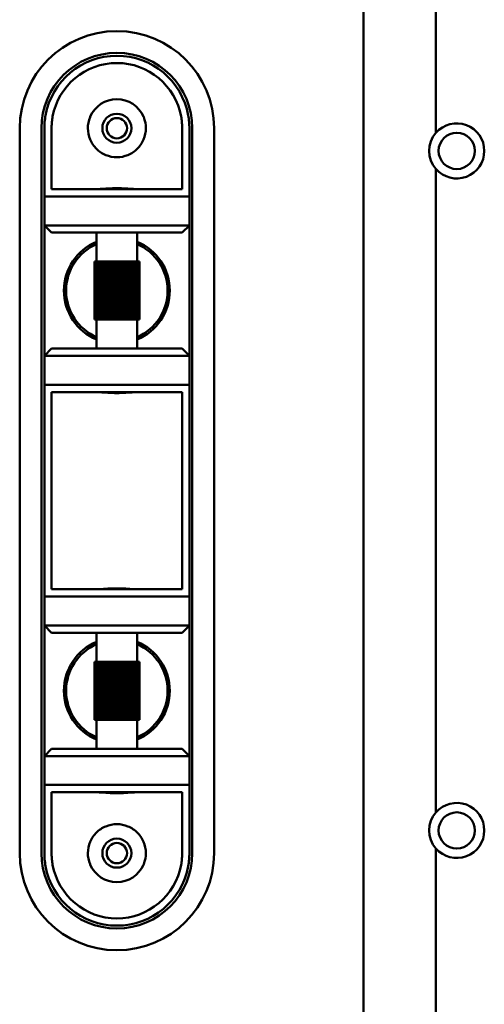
# Model space of a CAD drawing. Header units: millimetres. Extents: x 0 to 4686, y -120 to 1682.
# Tile 66 of 256: x 341 to 373, y 1076 to 1144. Entities that reach past the tile are written whole.
import ezdxf

# ---------------------------------------------------------------- set-up
doc = ezdxf.new("R2010")
doc.units = ezdxf.units.MM
doc.header["$LTSCALE"] = 2
doc.layers.add('Sichtbar (ISO)', color=7, linetype='Continuous', lineweight=50)

msp = doc.modelspace()

# ---------------------------------------------------------------- linework, layer by layer
at = {"layer": 'Sichtbar (ISO)'}
for p, q in [((364.6712, 1148.7601), (364.6712, 1074.9341)), ((369.6712, 1136.3274), (369.6712, 1148.7601)), ((340.9712, 1086.6471), (340.9712, 1136.6471)), ((342.4712, 1086.6471), (342.4712, 1136.6471)), ((342.6713, 1136.6471), (342.6713, 1131.9471)), ((343.1713, 1136.7197), (343.1713, 1132.4471)), ((352.1713, 1132.4471), (352.1713, 1136.7199)), ((352.6713, 1131.9471), (352.6713, 1136.6471)), ((352.8712, 1136.6471), (352.8712, 1086.6471)), ((354.3712, 1136.6471), (354.3712, 1086.6471)), ((369.6712, 1089.4574), (369.6712, 1133.8368)), ((343.1713, 1132.4471), (352.1713, 1132.4471)), ((342.6713, 1131.9471), (342.6713, 1129.9471)), ((342.6713, 1131.9471), (352.6713, 1131.9471)), ((352.6713, 1129.9471), (352.6713, 1131.9471)), ((342.6713, 1120.9471), (342.6713, 1129.9471)), ((342.6713, 1129.9471), (343.1713, 1129.4471)), ((352.6713, 1129.9471), (342.6713, 1129.9471)), ((352.1713, 1129.4471), (343.1713, 1129.4471)), ((346.2713, 1127.4471), (346.2713, 1129.4471)), ((349.0713, 1127.4471), (349.0713, 1129.4471)), ((352.1713, 1129.4471), (352.6713, 1129.9471)), ((352.6713, 1129.9471), (352.6713, 1120.9471)), ((346.1215, 1127.4471), (346.1215, 1123.4471)), ((346.1448, 1127.4471), (346.1215, 1127.4471)), ((346.2057, 1127.4471), (346.1448, 1127.4471)), ((346.1448, 1127.4471), (346.1448, 1123.4471)), ((346.3027, 1127.4471), (346.2057, 1127.4471)), ((346.2057, 1127.4471), (346.2057, 1123.4471)), ((346.4334, 1127.4471), (346.3027, 1127.4471)), ((346.3027, 1127.4471), (346.3027, 1123.4471)), ((346.5917, 1127.4471), (346.4334, 1127.4471)), ((346.4334, 1127.4471), (346.4334, 1123.4471)), ((346.5945, 1127.4471), (346.5917, 1127.4471)), ((346.5917, 1123.4471), (346.5917, 1127.4471)), ((346.7544, 1127.4471), (346.5945, 1127.4471)), ((346.5945, 1127.4471), (346.5945, 1123.4471)), ((346.7544, 1127.4471), (346.7822, 1127.4471)), ((346.7544, 1123.4471), (346.7544, 1127.4471)), ((346.7822, 1127.4471), (346.9397, 1127.4471)), ((346.7822, 1127.4471), (346.7822, 1123.4471)), ((346.9918, 1127.4471), (346.9397, 1127.4471)), ((346.9397, 1123.4471), (346.9397, 1127.4471)), ((347.143, 1127.4471), (346.9918, 1127.4471)), ((346.9918, 1127.4471), (346.9918, 1123.4471)), ((347.2181, 1127.4471), (347.143, 1127.4471)), ((347.143, 1123.4471), (347.143, 1127.4471)), ((347.3593, 1127.4471), (347.2181, 1127.4471)), ((347.2181, 1127.4471), (347.2181, 1123.4471)), ((347.4555, 1127.4471), (347.3593, 1127.4471)), ((347.3593, 1123.4471), (347.3593, 1127.4471)), ((347.5833, 1127.4471), (347.4555, 1127.4471)), ((347.4555, 1127.4471), (347.4555, 1123.4471)), ((347.6983, 1127.4471), (347.5833, 1127.4471)), ((347.5833, 1123.4471), (347.5833, 1127.4471)), ((347.8094, 1127.4471), (347.6983, 1127.4471)), ((347.6983, 1127.4471), (347.6983, 1123.4471)), ((347.9404, 1127.4471), (347.8094, 1127.4471)), ((347.8094, 1123.4471), (347.8094, 1127.4471)), ((348.0321, 1127.4471), (347.9404, 1127.4471)), ((347.9404, 1127.4471), (347.9404, 1123.4471)), ((348.1759, 1127.4471), (348.0321, 1127.4471)), ((348.0321, 1123.4471), (348.0321, 1127.4471)), ((348.246, 1127.4471), (348.1759, 1127.4471)), ((348.1759, 1127.4471), (348.1759, 1123.4471)), ((348.3989, 1127.4471), (348.246, 1127.4471)), ((348.246, 1123.4471), (348.246, 1127.4471)), ((348.4457, 1127.4471), (348.3989, 1127.4471)), ((348.3989, 1127.4471), (348.3989, 1123.4471)), ((348.6041, 1127.4471), (348.4457, 1127.4471)), ((348.4457, 1123.4471), (348.4457, 1127.4471)), ((348.6263, 1127.4471), (348.6041, 1127.4471)), ((348.6041, 1127.4471), (348.6041, 1123.4471)), ((348.7862, 1127.4471), (348.6263, 1127.4471)), ((348.6263, 1123.4471), (348.6263, 1127.4471)), ((348.7862, 1127.4471), (348.9409, 1127.4471)), ((348.7862, 1127.4471), (348.7862, 1123.4471)), ((349.0644, 1127.4471), (348.9409, 1127.4471)), ((348.9409, 1127.4471), (348.9409, 1123.4471)), ((349.1535, 1127.4471), (349.0644, 1127.4471)), ((349.0644, 1127.4471), (349.0644, 1123.4471)), ((349.2062, 1127.4471), (349.1535, 1127.4471)), ((349.1535, 1127.4471), (349.1535, 1123.4471)), ((349.221, 1127.4471), (349.2062, 1127.4471)), ((349.2062, 1127.4471), (349.2062, 1123.4471)), ((349.221, 1127.4471), (349.221, 1123.4471)), ((346.1215, 1123.4471), (346.1448, 1123.4471)), ((346.1448, 1123.4471), (346.2057, 1123.4471)), ((346.2057, 1123.4471), (346.3027, 1123.4471)), ((346.2713, 1121.4471), (346.2713, 1123.4471)), ((346.3027, 1123.4471), (346.4334, 1123.4471)), ((346.4334, 1123.4471), (346.5917, 1123.4471)), ((346.5917, 1123.4471), (346.5945, 1123.4471)), ((346.5945, 1123.4471), (346.7544, 1123.4471)), ((346.7544, 1123.4471), (346.7822, 1123.4471)), ((346.7822, 1123.4471), (346.9397, 1123.4471)), ((346.9397, 1123.4471), (346.9918, 1123.4471)), ((346.9918, 1123.4471), (347.143, 1123.4471)), ((347.143, 1123.4471), (347.2181, 1123.4471)), ((347.2181, 1123.4471), (347.3593, 1123.4471)), ((347.3593, 1123.4471), (347.4555, 1123.4471)), ((347.4555, 1123.4471), (347.5833, 1123.4471)), ((347.5833, 1123.4471), (347.6983, 1123.4471)), ((347.6983, 1123.4471), (347.8094, 1123.4471)), ((347.8094, 1123.4471), (347.9404, 1123.4471)), ((347.9404, 1123.4471), (348.0321, 1123.4471)), ((348.0321, 1123.4471), (348.1759, 1123.4471)), ((348.1759, 1123.4471), (348.246, 1123.4471)), ((348.246, 1123.4471), (348.3989, 1123.4471)), ((348.3989, 1123.4471), (348.4457, 1123.4471)), ((348.4457, 1123.4471), (348.6041, 1123.4471)), ((348.6041, 1123.4471), (348.6263, 1123.4471)), ((348.6263, 1123.4471), (348.7862, 1123.4471)), ((348.7862, 1123.4471), (348.9409, 1123.4471)), ((348.9409, 1123.4471), (349.0644, 1123.4471)), ((349.0644, 1123.4471), (349.1535, 1123.4471)), ((349.0713, 1121.4471), (349.0713, 1123.4471)), ((349.1535, 1123.4471), (349.2062, 1123.4471)), ((349.2062, 1123.4471), (349.221, 1123.4471)), ((343.1713, 1121.4471), (342.6713, 1120.9471)), ((343.1713, 1121.4471), (352.1713, 1121.4471)), ((352.6713, 1120.9471), (352.1713, 1121.4471)), ((342.6713, 1120.9471), (352.6713, 1120.9471)), ((342.6713, 1120.9471), (342.6713, 1118.9471)), ((352.6713, 1118.9471), (352.6713, 1120.9471)), ((352.6713, 1118.9471), (342.6713, 1118.9471)), ((342.6713, 1118.9471), (342.6713, 1113.4471)), ((352.6713, 1113.4471), (352.6713, 1118.9471)), ((343.1713, 1118.4471), (343.1713, 1113.4471)), ((352.1713, 1118.4471), (343.1713, 1118.4471)), ((352.1713, 1113.4471), (352.1713, 1118.4471)), ((342.6713, 1113.4471), (342.6713, 1109.8471)), ((343.1713, 1113.4471), (343.1713, 1109.8471)), ((352.1713, 1109.8471), (352.1713, 1113.4471)), ((352.6713, 1109.8471), (352.6713, 1113.4471)), ((342.6713, 1109.8471), (342.6713, 1104.3471)), ((343.1713, 1109.8471), (343.1713, 1104.8471)), ((352.1713, 1104.8471), (352.1713, 1109.8471)), ((352.6713, 1104.3471), (352.6713, 1109.8471)), ((342.6713, 1104.3471), (342.6713, 1102.3471)), ((342.6713, 1104.3471), (352.6713, 1104.3471)), ((343.1713, 1104.8471), (352.1713, 1104.8471)), ((352.6713, 1102.3471), (352.6713, 1104.3471)), ((342.6713, 1102.3471), (343.1713, 1101.8471)), ((342.6713, 1093.3471), (342.6713, 1102.3471)), ((352.6713, 1102.3471), (342.6713, 1102.3471)), ((352.1713, 1101.8471), (352.6713, 1102.3471)), ((352.6713, 1102.3471), (352.6713, 1093.3471)), ((352.1713, 1101.8471), (343.1713, 1101.8471)), ((346.2713, 1099.8471), (346.2713, 1101.8471)), ((349.0713, 1099.8471), (349.0713, 1101.8471)), ((346.1215, 1099.8471), (346.1215, 1095.8471)), ((346.1448, 1099.8471), (346.1215, 1099.8471)), ((346.2057, 1099.8471), (346.1448, 1099.8471)), ((346.1448, 1099.8471), (346.1448, 1095.8471)), ((346.3027, 1099.8471), (346.2057, 1099.8471)), ((346.2057, 1099.8471), (346.2057, 1095.8471)), ((346.4334, 1099.8471), (346.3027, 1099.8471)), ((346.3027, 1099.8471), (346.3027, 1095.8471)), ((346.5917, 1099.8471), (346.4334, 1099.8471)), ((346.4334, 1099.8471), (346.4334, 1095.8471)), ((346.5945, 1099.8471), (346.5917, 1099.8471)), ((346.5917, 1095.8471), (346.5917, 1099.8471)), ((346.7544, 1099.8471), (346.5945, 1099.8471)), ((346.5945, 1099.8471), (346.5945, 1095.8471)), ((346.7544, 1099.8471), (346.7822, 1099.8471)), ((346.7544, 1095.8471), (346.7544, 1099.8471)), ((346.7822, 1099.8471), (346.9397, 1099.8471)), ((346.7822, 1099.8471), (346.7822, 1095.8471)), ((346.9918, 1099.8471), (346.9397, 1099.8471)), ((346.9397, 1095.8471), (346.9397, 1099.8471)), ((347.143, 1099.8471), (346.9918, 1099.8471)), ((346.9918, 1099.8471), (346.9918, 1095.8471)), ((347.2181, 1099.8471), (347.143, 1099.8471)), ((347.143, 1095.8471), (347.143, 1099.8471)), ((347.3593, 1099.8471), (347.2181, 1099.8471)), ((347.2181, 1099.8471), (347.2181, 1095.8471)), ((347.4555, 1099.8471), (347.3593, 1099.8471)), ((347.3593, 1095.8471), (347.3593, 1099.8471)), ((347.5833, 1099.8471), (347.4555, 1099.8471)), ((347.4555, 1099.8471), (347.4555, 1095.8471)), ((347.6983, 1099.8471), (347.5833, 1099.8471)), ((347.5833, 1095.8471), (347.5833, 1099.8471)), ((347.8094, 1099.8471), (347.6983, 1099.8471)), ((347.6983, 1099.8471), (347.6983, 1095.8471)), ((347.9404, 1099.8471), (347.8094, 1099.8471)), ((347.8094, 1095.8471), (347.8094, 1099.8471)), ((348.0321, 1099.8471), (347.9404, 1099.8471)), ((347.9404, 1099.8471), (347.9404, 1095.8471)), ((348.1759, 1099.8471), (348.0321, 1099.8471)), ((348.0321, 1095.8471), (348.0321, 1099.8471)), ((348.246, 1099.8471), (348.1759, 1099.8471)), ((348.1759, 1099.8471), (348.1759, 1095.8471)), ((348.3989, 1099.8471), (348.246, 1099.8471)), ((348.246, 1095.8471), (348.246, 1099.8471)), ((348.4457, 1099.8471), (348.3989, 1099.8471)), ((348.3989, 1099.8471), (348.3989, 1095.8471)), ((348.6041, 1099.8471), (348.4457, 1099.8471)), ((348.4457, 1095.8471), (348.4457, 1099.8471)), ((348.6263, 1099.8471), (348.6041, 1099.8471)), ((348.6041, 1099.8471), (348.6041, 1095.8471)), ((348.7862, 1099.8471), (348.6263, 1099.8471)), ((348.6263, 1095.8471), (348.6263, 1099.8471)), ((348.7862, 1099.8471), (348.9409, 1099.8471)), ((348.7862, 1099.8471), (348.7862, 1095.8471)), ((349.0644, 1099.8471), (348.9409, 1099.8471)), ((348.9409, 1099.8471), (348.9409, 1095.8471)), ((349.1535, 1099.8471), (349.0644, 1099.8471)), ((349.0644, 1099.8471), (349.0644, 1095.8471)), ((349.2062, 1099.8471), (349.1535, 1099.8471)), ((349.1535, 1099.8471), (349.1535, 1095.8471)), ((349.221, 1099.8471), (349.2062, 1099.8471)), ((349.2062, 1099.8471), (349.2062, 1095.8471)), ((349.221, 1099.8471), (349.221, 1095.8471)), ((346.1215, 1095.8471), (346.1448, 1095.8471)), ((346.1448, 1095.8471), (346.2057, 1095.8471)), ((346.2057, 1095.8471), (346.3027, 1095.8471)), ((346.2713, 1093.8471), (346.2713, 1095.8471)), ((346.3027, 1095.8471), (346.4334, 1095.8471)), ((346.4334, 1095.8471), (346.5917, 1095.8471)), ((346.5917, 1095.8471), (346.5945, 1095.8471)), ((346.5945, 1095.8471), (346.7544, 1095.8471)), ((346.7544, 1095.8471), (346.7822, 1095.8471)), ((346.7822, 1095.8471), (346.9397, 1095.8471)), ((346.9397, 1095.8471), (346.9918, 1095.8471)), ((346.9918, 1095.8471), (347.143, 1095.8471)), ((347.143, 1095.8471), (347.2181, 1095.8471)), ((347.2181, 1095.8471), (347.3593, 1095.8471)), ((347.3593, 1095.8471), (347.4555, 1095.8471)), ((347.4555, 1095.8471), (347.5833, 1095.8471)), ((347.5833, 1095.8471), (347.6983, 1095.8471)), ((347.6983, 1095.8471), (347.8094, 1095.8471)), ((347.8094, 1095.8471), (347.9404, 1095.8471)), ((347.9404, 1095.8471), (348.0321, 1095.8471)), ((348.0321, 1095.8471), (348.1759, 1095.8471)), ((348.1759, 1095.8471), (348.246, 1095.8471)), ((348.246, 1095.8471), (348.3989, 1095.8471)), ((348.3989, 1095.8471), (348.4457, 1095.8471)), ((348.4457, 1095.8471), (348.6041, 1095.8471)), ((348.6041, 1095.8471), (348.6263, 1095.8471)), ((348.6263, 1095.8471), (348.7862, 1095.8471)), ((348.7862, 1095.8471), (348.9409, 1095.8471)), ((348.9409, 1095.8471), (349.0644, 1095.8471)), ((349.0644, 1095.8471), (349.1535, 1095.8471)), ((349.0713, 1093.8471), (349.0713, 1095.8471)), ((349.1535, 1095.8471), (349.2062, 1095.8471)), ((349.2062, 1095.8471), (349.221, 1095.8471)), ((343.1713, 1093.8471), (342.6713, 1093.3471)), ((343.1713, 1093.8471), (352.1713, 1093.8471)), ((352.6713, 1093.3471), (352.1713, 1093.8471)), ((342.6713, 1093.3471), (342.6713, 1091.3471)), ((342.6713, 1093.3471), (352.6713, 1093.3471)), ((352.6713, 1091.3471), (352.6713, 1093.3471)), ((342.6713, 1091.3471), (342.6713, 1086.6471)), ((352.6713, 1091.3471), (342.6713, 1091.3471)), ((343.1713, 1090.8471), (343.1713, 1086.5744)), ((352.1713, 1090.8471), (343.1713, 1090.8471)), ((352.1713, 1086.5745), (352.1713, 1090.8471)), ((352.6713, 1086.6471), (352.6713, 1091.3471)), ((369.6712, 1074.9341), (369.6712, 1086.9668))]:
    msp.add_line(p, q, dxfattribs=at)
for centre, radius in [((347.6713, 1136.6471), 1), ((347.6712, 1136.6471), 0.7), ((371.1062, 1135.0821), 1.25), ((371.1062, 1088.2121), 1.25), ((347.6713, 1086.6471), 1), ((347.6712, 1086.6471), 0.7)]:
    msp.add_circle(centre, radius, dxfattribs=at)
for centre, radius, start, end in [((347.6712, 1136.6471), 6.7, 0, 180), ((347.6712, 1136.6471), 5.2, 0, 180), ((347.6713, 1136.6471), 5, 10.247389, 169.764207), ((347.6713, 1136.6471), 4.5, 10.24113, 169.759695), ((347.6713, 1136.6471), 2, 23.578178, 156.421822), ((371.1062, 1135.0821), 1.9, 220.951631, 139.048369), ((371.1062, 1135.0821), 1.9, 139.048369, 220.951631), ((347.6713, 1125.4471), 3.65, 112.554474, 247.445526), ((347.6713, 1125.4471), 3.65, 292.554474, 67.445526), ((347.6713, 1125.4471), 3.5, 113.578178, 246.421822), ((347.6713, 1125.4471), 3.5, 293.578178, 66.421822), ((347.6713, 1097.8471), 3.65, 112.554474, 247.445526), ((347.6713, 1097.8471), 3.5, 113.578178, 246.421822), ((347.6713, 1097.8471), 3.65, 292.554474, 67.445526), ((347.6713, 1097.8471), 3.5, 293.578178, 66.421822), ((371.1062, 1088.2121), 1.9, 220.951631, 139.048369), ((371.1062, 1088.2121), 1.9, 139.048369, 220.951631), ((347.6712, 1086.6471), 6.7, 180, 0), ((347.6712, 1086.6471), 5.2, 180, 0), ((347.6713, 1086.6471), 5, 190.24744, 349.764036), ((347.6713, 1086.6471), 4.5, 190.241129, 349.759695), ((347.6713, 1086.6471), 2, 203.578178, 336.421822)]:
    msp.add_arc(centre, radius, start, end, dxfattribs=at)
for points, knots in [([(342.7508, 1137.5356), (342.7244, 1137.3891), (342.7045, 1137.2416), (342.6779, 1136.9446), (342.6713, 1136.7957), (342.6713, 1136.6471)], [-0.089639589, -0.089639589, -0.089639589, -0.089639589, -0.044965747, -0.044965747, -0.0000015, -0.0000015, -0.0000015, -0.0000015]), ([(343.1713, 1136.7197), (343.1711, 1136.8405), (343.1771, 1136.9617), (343.2011, 1137.205), (343.2192, 1137.3265), (343.243, 1137.4471)], [0.000001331, 0.000001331, 0.000001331, 0.000001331, 0.036636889, 0.036636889, 0.07351929, 0.07351929, 0.07351929, 0.07351929]), ([(349.5043, 1137.4471), (349.51, 1137.4339), (349.5156, 1137.4207), (349.6221, 1137.1616), (349.6713, 1136.895), (349.6713, 1136.3854), (349.6171, 1136.1122), (349.4066, 1135.6171), (349.2506, 1135.3948), (348.8993, 1135.0501), (348.6808, 1134.9007), (348.1951, 1134.6991), (347.9272, 1134.6471), (347.4153, 1134.6471), (347.1474, 1134.6991), (346.6617, 1134.9007), (346.4432, 1135.0501), (346.0919, 1135.3948), (345.9359, 1135.6171), (345.7254, 1136.1122), (345.6713, 1136.3854), (345.6713, 1136.895), (345.7204, 1137.1616), (345.8269, 1137.4207), (345.8325, 1137.4339), (345.8382, 1137.4471)], [0.22322666, 0.22322666, 0.22322666, 0.22322666, 0.22729619, 0.22729619, 0.30263527, 0.30263527, 0.38217652, 0.38217652, 0.46171776, 0.46171776, 0.53851318, 0.53851318, 0.6153086, 0.6153086, 0.69210402, 0.69210402, 0.76889944, 0.76889944, 0.84844068, 0.84844068, 0.92798193, 0.92798193, 1.00332101, 1.00332101, 1.00739054, 1.00739054, 1.00739054, 1.00739054]), ([(352.0996, 1137.4472), (352.1234, 1137.3265), (352.1415, 1137.2051), (352.1655, 1136.9618), (352.1714, 1136.8407), (352.1713, 1136.7199)], [0.000001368, 0.000001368, 0.000001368, 0.000001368, 0.036887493, 0.036887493, 0.073520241, 0.073520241, 0.073520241, 0.073520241]), ([(352.6713, 1136.6471), (352.6713, 1136.7958), (352.6646, 1136.9449), (352.638, 1137.2421), (352.618, 1137.3898), (352.5915, 1137.5366)], [-0.089734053, -0.089734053, -0.089734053, -0.089734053, -0.044744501, -0.044744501, -0.000001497, -0.000001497, -0.000001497, -0.000001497]), ([(346.2856, 1132.4471), (346.3567, 1132.4472), (346.4427, 1132.4517), (346.6792, 1132.4673), (346.8594, 1132.482), (347.2544, 1132.5044), (347.4694, 1132.5115), (347.6713, 1132.5115), (347.8731, 1132.5115), (348.0881, 1132.5044), (348.4832, 1132.482), (348.6633, 1132.4673), (348.8998, 1132.4517), (348.9858, 1132.4472), (349.0569, 1132.4471)], [-0.16128182, -0.16128182, -0.16128182, -0.16128182, -0.12110926, -0.12110926, -0.06055463, -0.06055463, 0, 0, 0, 0.06055463, 0.06055463, 0.12110926, 0.12110926, 0.16128182, 0.16128182, 0.16128182, 0.16128182]), ([(349.0569, 1118.4471), (348.9858, 1118.447), (348.8998, 1118.4425), (348.6633, 1118.4269), (348.4832, 1118.4122), (348.0881, 1118.3898), (347.8731, 1118.3827), (347.4694, 1118.3827), (347.2544, 1118.3898), (346.8594, 1118.4122), (346.6792, 1118.4269), (346.4427, 1118.4425), (346.3567, 1118.447), (346.2856, 1118.4471)], [0.32829339, 0.32829339, 0.32829339, 0.32829339, 0.36846595, 0.36846595, 0.42902059, 0.42902059, 0.48957522, 0.48957522, 0.55012985, 0.55012985, 0.61068448, 0.61068448, 0.65085704, 0.65085704, 0.65085704, 0.65085704]), ([(346.2856, 1104.8471), (346.3567, 1104.8472), (346.4427, 1104.8517), (346.6792, 1104.8673), (346.8594, 1104.882), (347.2544, 1104.9044), (347.4694, 1104.9115), (347.6713, 1104.9115), (347.8731, 1104.9115), (348.0881, 1104.9044), (348.4832, 1104.882), (348.6633, 1104.8673), (348.8998, 1104.8517), (348.9858, 1104.8472), (349.0569, 1104.8471)], [0.81786861, 0.81786861, 0.81786861, 0.81786861, 0.85804117, 0.85804117, 0.9185958, 0.9185958, 0.97915043, 0.97915043, 0.97915043, 1.03970506, 1.03970506, 1.10025969, 1.10025969, 1.14043226, 1.14043226, 1.14043226, 1.14043226]), ([(349.0569, 1090.8471), (348.9858, 1090.847), (348.8998, 1090.8425), (348.6633, 1090.8269), (348.4832, 1090.8122), (348.0881, 1090.7898), (347.8731, 1090.7827), (347.4694, 1090.7827), (347.2544, 1090.7898), (346.8594, 1090.8122), (346.6792, 1090.8269), (346.4427, 1090.8425), (346.3567, 1090.847), (346.2856, 1090.8471)], [0.3282934, 0.3282934, 0.3282934, 0.3282934, 0.36846595, 0.36846595, 0.42902059, 0.42902059, 0.48957522, 0.48957522, 0.55012985, 0.55012985, 0.61068448, 0.61068448, 0.65085704, 0.65085704, 0.65085704, 0.65085704]), ([(345.8382, 1085.8471), (345.8325, 1085.8603), (345.8269, 1085.8735), (345.7204, 1086.1326), (345.6713, 1086.3992), (345.6713, 1086.9088), (345.7254, 1087.182), (345.9359, 1087.6771), (346.0919, 1087.8994), (346.4432, 1088.2441), (346.6617, 1088.3935), (347.1474, 1088.5951), (347.4153, 1088.6471), (347.9272, 1088.6471), (348.1951, 1088.5951), (348.6808, 1088.3935), (348.8993, 1088.2441), (349.2506, 1087.8994), (349.4066, 1087.6771), (349.6171, 1087.182), (349.6713, 1086.9088), (349.6713, 1086.3992), (349.6221, 1086.1326), (349.5156, 1085.8735), (349.51, 1085.8603), (349.5043, 1085.8471)], [0.22322666, 0.22322666, 0.22322666, 0.22322666, 0.22729619, 0.22729619, 0.30263527, 0.30263527, 0.38217652, 0.38217652, 0.46171776, 0.46171776, 0.53851318, 0.53851318, 0.6153086, 0.6153086, 0.69210402, 0.69210402, 0.76889944, 0.76889944, 0.84844068, 0.84844068, 0.92798193, 0.92798193, 1.00332101, 1.00332101, 1.00739054, 1.00739054, 1.00739054, 1.00739054]), ([(342.6713, 1086.6471), (342.6713, 1086.4984), (342.6779, 1086.3493), (342.7046, 1086.0521), (342.7245, 1085.9044), (342.751, 1085.7576)], [-0.089776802, -0.089776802, -0.089776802, -0.089776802, -0.044787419, -0.044787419, -0.000043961, -0.000043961, -0.000043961, -0.000043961]), ([(352.5917, 1085.7586), (352.6182, 1085.9053), (352.638, 1086.0528), (352.6646, 1086.3498), (352.6713, 1086.4987), (352.6713, 1086.6471)], [-0.089640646, -0.089640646, -0.089640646, -0.089640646, -0.044929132, -0.044929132, -0.000001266, -0.000001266, -0.000001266, -0.000001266]), ([(343.243, 1085.847), (343.2191, 1085.9677), (343.2011, 1086.0892), (343.177, 1086.3324), (343.1711, 1086.4536), (343.1712, 1086.5744)], [0.000001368, 0.000001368, 0.000001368, 0.000001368, 0.0368875, 0.0368875, 0.073520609, 0.073520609, 0.073520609, 0.073520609]), ([(352.1712, 1086.5745), (352.1714, 1086.4536), (352.1654, 1086.3325), (352.1414, 1086.0892), (352.1233, 1085.9677), (352.0995, 1085.8471)], [0.000001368, 0.000001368, 0.000001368, 0.000001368, 0.036636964, 0.036636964, 0.073518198, 0.073518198, 0.073518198, 0.073518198])]:
    msp.add_open_spline(points, degree=3, knots=knots, dxfattribs=at)

doc.saveas('drawing.dxf')
